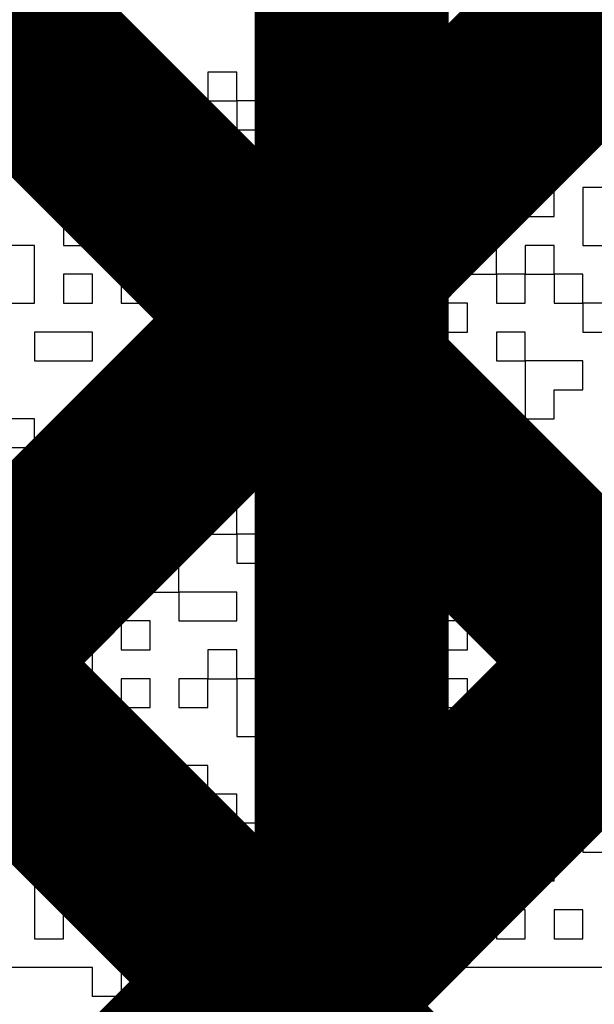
# Model space of a CAD drawing. Header units: millimetres. Extents: x 3.06 to 5.82, y 1.29 to 3.84.
# Tile 67 of 244: x 4.6133 to 4.637, y 1.8527 to 1.8932. Entities that reach past the tile are written whole.
import ezdxf

# ---------------------------------------------------------------- set-up
doc = ezdxf.new("R2010")
doc.units = ezdxf.units.MM
doc.header["$MEASUREMENT"] = 0
for name, color, linetype in [('BottomLayer', 5, 'Continuous'), ('TopLayer', 1, 'Continuous'), ('TopOverlay', 2, 'Continuous')]:
    doc.layers.add(name, color=color, linetype=linetype)

msp = doc.modelspace()

# ---------------------------------------------------------------- linework, layer by layer
at = {"layer": 'BottomLayer', "const_width": 0.008}
for points in [[(4.26286, 1.491), (4.728458, 1.956598)], [(4.548786, 1.956598), (5.014384, 1.491)], [(4.57707, 1.956598), (5.022308, 1.511361)], [(4.602187, 1.886896), (4.671889, 1.956598)], [(4.603589, 1.860014), (4.700174, 1.956598)], [(4.605987, 1.871113), (4.9861, 1.491)]]:
    msp.add_lwpolyline(points, dxfattribs=at)
at = {"layer": 'TopLayer'}
for points, const_width in [([(4.627, 1.857113), (4.627, 1.971887)], 0.008), ([(4.577984, 1.9274), (4.627, 1.878384)], 0.008), ([(4.602534, 1.887243), (4.627, 1.911709)], 0.008), ([(4.602743, 1.859168), (4.627, 1.883425)], 0.008), ([(4.605945, 1.871155), (4.623494, 1.853606)], 0.008), ([(4.617887, 1.848), (4.627, 1.857113)], 0.008), ([(4.627, 1.826), (4.649, 1.848)], 0.022)]:
    msp.add_lwpolyline(points, dxfattribs=dict(at, const_width=const_width))
at = {"layer": 'TopLayer', "const_width": 0.004}
for points in [[(4.625, 1.883425, 1), (4.629, 1.883425, 1)], [(4.625, 1.878384, 1), (4.629, 1.878384, 1)], [(4.625, 1.857113, 1), (4.629, 1.857113, 1)], [(4.625, 1.857113, 1), (4.629, 1.857113, 1)], [(4.621494, 1.853606, 1), (4.625494, 1.853606, 1)]]:
    msp.add_lwpolyline(points, format="xyb", close=True, dxfattribs=at)
at = {"layer": 'TopOverlay'}
for p, q in [((4.613934, 1.892254), (4.613934, 1.893443)), ((4.615123, 1.893443), (4.615123, 1.892254)), ((4.616313, 1.892254), (4.616313, 1.893443)), ((4.631773, 1.893443), (4.631773, 1.892254)), ((4.632962, 1.892254), (4.632962, 1.893443)), ((4.634151, 1.893443), (4.634151, 1.892254)), ((4.635341, 1.892254), (4.635341, 1.893443)), ((4.612745, 1.892254), (4.613934, 1.892254)), ((4.615123, 1.892254), (4.616313, 1.892254)), ((4.616313, 1.892254), (4.616313, 1.891065)), ((4.618691, 1.892254), (4.616313, 1.892254)), ((4.618691, 1.891065), (4.618691, 1.892254)), ((4.627016, 1.892254), (4.625827, 1.892254)), ((4.625827, 1.892254), (4.625827, 1.891065)), ((4.627016, 1.891065), (4.627016, 1.892254)), ((4.629394, 1.892254), (4.628205, 1.892254)), ((4.628205, 1.892254), (4.628205, 1.891065)), ((4.629394, 1.891065), (4.629394, 1.892254)), ((4.631773, 1.892254), (4.630584, 1.892254)), ((4.630584, 1.892254), (4.630584, 1.891065)), ((4.631773, 1.892254), (4.632962, 1.892254)), ((4.631773, 1.891065), (4.631773, 1.892254)), ((4.634151, 1.892254), (4.635341, 1.892254)), ((4.615123, 1.891065), (4.613934, 1.891065)), ((4.613934, 1.891065), (4.613934, 1.889875)), ((4.615123, 1.889875), (4.615123, 1.891065)), ((4.616313, 1.891065), (4.618691, 1.891065)), ((4.622259, 1.891065), (4.62107, 1.891065)), ((4.62107, 1.891065), (4.62107, 1.889875)), ((4.622259, 1.889875), (4.622259, 1.891065)), ((4.624637, 1.891065), (4.623448, 1.891065)), ((4.623448, 1.891065), (4.623448, 1.889875)), ((4.624637, 1.889875), (4.624637, 1.891065)), ((4.625827, 1.891065), (4.627016, 1.891065)), ((4.628205, 1.891065), (4.629394, 1.891065)), ((4.630584, 1.891065), (4.631773, 1.891065)), ((4.634151, 1.891065), (4.632962, 1.891065)), ((4.632962, 1.891065), (4.632962, 1.889875)), ((4.634151, 1.889875), (4.634151, 1.891065)), ((4.63653, 1.891065), (4.635341, 1.891065)), ((4.635341, 1.891065), (4.635341, 1.889875)), ((4.63653, 1.889875), (4.63653, 1.891065)), ((4.613934, 1.889875), (4.613934, 1.888686)), ((4.615123, 1.888686), (4.615123, 1.889875)), ((4.617502, 1.889875), (4.616313, 1.889875)), ((4.616313, 1.889875), (4.616313, 1.888686)), ((4.617502, 1.888686), (4.617502, 1.889875)), ((4.61988, 1.889875), (4.618691, 1.889875)), ((4.618691, 1.889875), (4.618691, 1.888686)), ((4.61988, 1.888686), (4.61988, 1.889875)), ((4.62107, 1.889875), (4.622259, 1.889875)), ((4.622259, 1.889875), (4.622259, 1.888686)), ((4.623448, 1.889875), (4.622259, 1.889875)), ((4.623448, 1.889875), (4.624637, 1.889875)), ((4.623448, 1.888686), (4.623448, 1.889875)), ((4.630584, 1.889875), (4.628205, 1.889875)), ((4.628205, 1.889875), (4.628205, 1.888686)), ((4.630584, 1.888686), (4.630584, 1.889875)), ((4.632962, 1.889875), (4.631773, 1.889875)), ((4.631773, 1.889875), (4.631773, 1.888686)), ((4.632962, 1.889875), (4.634151, 1.889875)), ((4.632962, 1.888686), (4.632962, 1.889875)), ((4.635341, 1.889875), (4.63653, 1.889875)), ((4.63653, 1.889875), (4.63653, 1.888686)), ((4.637719, 1.889875), (4.63653, 1.889875)), ((4.613934, 1.888686), (4.615123, 1.888686)), ((4.616313, 1.888686), (4.617502, 1.888686)), ((4.618691, 1.888686), (4.61988, 1.888686)), ((4.61988, 1.888686), (4.61988, 1.887497)), ((4.62107, 1.888686), (4.61988, 1.888686)), ((4.62107, 1.887497), (4.62107, 1.888686)), ((4.622259, 1.888686), (4.623448, 1.888686)), ((4.625827, 1.888686), (4.624637, 1.888686)), ((4.624637, 1.888686), (4.624637, 1.887497)), ((4.625827, 1.887497), (4.625827, 1.888686)), ((4.628205, 1.888686), (4.630584, 1.888686)), ((4.631773, 1.888686), (4.631773, 1.887497)), ((4.632962, 1.887497), (4.632962, 1.888686)), ((4.63653, 1.888686), (4.635341, 1.888686)), ((4.635341, 1.888686), (4.635341, 1.887497)), ((4.63653, 1.888686), (4.637719, 1.888686)), ((4.63653, 1.887497), (4.63653, 1.888686)), ((4.615123, 1.887497), (4.613934, 1.887497)), ((4.613934, 1.887497), (4.613934, 1.886308)), ((4.615123, 1.886308), (4.615123, 1.887497)), ((4.618691, 1.887497), (4.617502, 1.887497)), ((4.617502, 1.887497), (4.617502, 1.886308)), ((4.618691, 1.886308), (4.618691, 1.887497)), ((4.61988, 1.887497), (4.62107, 1.887497)), ((4.62107, 1.887497), (4.62107, 1.886308)), ((4.623448, 1.887497), (4.62107, 1.887497)), ((4.623448, 1.886308), (4.623448, 1.887497)), ((4.624637, 1.887497), (4.624637, 1.886308)), ((4.625827, 1.886308), (4.625827, 1.887497)), ((4.628205, 1.887497), (4.627016, 1.887497)), ((4.627016, 1.887497), (4.627016, 1.886308)), ((4.628205, 1.886308), (4.628205, 1.887497)), ((4.631773, 1.887497), (4.632962, 1.887497)), ((4.632962, 1.887497), (4.632962, 1.886308)), ((4.634151, 1.887497), (4.632962, 1.887497)), ((4.634151, 1.886308), (4.634151, 1.887497)), ((4.635341, 1.887497), (4.63653, 1.887497)), ((4.613934, 1.886308), (4.615123, 1.886308)), ((4.617502, 1.886308), (4.616313, 1.886308)), ((4.616313, 1.886308), (4.616313, 1.885118)), ((4.617502, 1.886308), (4.618691, 1.886308)), ((4.617502, 1.885118), (4.617502, 1.886308)), ((4.62107, 1.886308), (4.623448, 1.886308)), ((4.624637, 1.886308), (4.625827, 1.886308)), ((4.627016, 1.886308), (4.628205, 1.886308)), ((4.631773, 1.886308), (4.630584, 1.886308)), ((4.630584, 1.886308), (4.630584, 1.885118)), ((4.631773, 1.885118), (4.631773, 1.886308)), ((4.632962, 1.886308), (4.634151, 1.886308)), ((4.634151, 1.886308), (4.634151, 1.885118)), ((4.635341, 1.886308), (4.634151, 1.886308)), ((4.635341, 1.885118), (4.635341, 1.886308)), ((4.637719, 1.886308), (4.63653, 1.886308)), ((4.63653, 1.886308), (4.63653, 1.885118)), ((4.616313, 1.885118), (4.615123, 1.885118)), ((4.615123, 1.885118), (4.615123, 1.883929)), ((4.616313, 1.885118), (4.617502, 1.885118)), ((4.616313, 1.883929), (4.616313, 1.885118)), ((4.617502, 1.885118), (4.617502, 1.883929)), ((4.61988, 1.885118), (4.617502, 1.885118)), ((4.61988, 1.883929), (4.61988, 1.885118)), ((4.622259, 1.885118), (4.62107, 1.885118)), ((4.62107, 1.885118), (4.62107, 1.883929)), ((4.622259, 1.883929), (4.622259, 1.885118)), ((4.625827, 1.885118), (4.624637, 1.885118)), ((4.624637, 1.885118), (4.624637, 1.883929)), ((4.625827, 1.883929), (4.625827, 1.885118)), ((4.628205, 1.885118), (4.627016, 1.885118)), ((4.627016, 1.885118), (4.627016, 1.883929)), ((4.628205, 1.883929), (4.628205, 1.885118)), ((4.630584, 1.885118), (4.629394, 1.885118)), ((4.629394, 1.885118), (4.629394, 1.883929)), ((4.630584, 1.885118), (4.631773, 1.885118)), ((4.630584, 1.883929), (4.630584, 1.885118)), ((4.634151, 1.885118), (4.635341, 1.885118)), ((4.63653, 1.885118), (4.63653, 1.883929)), ((4.613934, 1.883929), (4.612745, 1.883929)), ((4.613934, 1.88274), (4.613934, 1.883929)), ((4.615123, 1.883929), (4.616313, 1.883929)), ((4.617502, 1.883929), (4.61988, 1.883929)), ((4.62107, 1.883929), (4.622259, 1.883929)), ((4.622259, 1.883929), (4.622259, 1.88274)), ((4.623448, 1.883929), (4.622259, 1.883929)), ((4.623448, 1.88274), (4.623448, 1.883929)), ((4.624637, 1.883929), (4.624637, 1.88274)), ((4.625827, 1.88274), (4.625827, 1.883929)), ((4.627016, 1.883929), (4.628205, 1.883929)), ((4.629394, 1.883929), (4.630584, 1.883929)), ((4.632962, 1.883929), (4.631773, 1.883929)), ((4.631773, 1.883929), (4.631773, 1.88274)), ((4.632962, 1.88274), (4.632962, 1.883929)), ((4.635341, 1.883929), (4.634151, 1.883929)), ((4.634151, 1.883929), (4.634151, 1.88274)), ((4.635341, 1.88274), (4.635341, 1.883929)), ((4.63653, 1.883929), (4.637719, 1.883929)), ((4.613934, 1.881551), (4.613934, 1.88274)), ((4.616313, 1.88274), (4.615123, 1.88274)), ((4.615123, 1.88274), (4.615123, 1.881551)), ((4.616313, 1.881551), (4.616313, 1.88274)), ((4.618691, 1.88274), (4.617502, 1.88274)), ((4.617502, 1.88274), (4.617502, 1.881551)), ((4.618691, 1.881551), (4.618691, 1.88274)), ((4.622259, 1.88274), (4.623448, 1.88274)), ((4.624637, 1.88274), (4.624637, 1.881551)), ((4.625827, 1.881551), (4.625827, 1.88274)), ((4.631773, 1.88274), (4.632962, 1.88274)), ((4.632962, 1.88274), (4.632962, 1.881551)), ((4.634151, 1.88274), (4.632962, 1.88274)), ((4.634151, 1.881551), (4.634151, 1.88274)), ((4.634151, 1.88274), (4.635341, 1.88274)), ((4.635341, 1.88274), (4.635341, 1.881551)), ((4.63653, 1.88274), (4.635341, 1.88274)), ((4.63653, 1.881551), (4.63653, 1.88274)), ((4.612745, 1.881551), (4.613934, 1.881551)), ((4.615123, 1.881551), (4.616313, 1.881551)), ((4.617502, 1.881551), (4.618691, 1.881551)), ((4.62107, 1.881551), (4.61988, 1.881551)), ((4.61988, 1.881551), (4.61988, 1.880361)), ((4.62107, 1.880361), (4.62107, 1.881551)), ((4.623448, 1.881551), (4.622259, 1.881551)), ((4.622259, 1.881551), (4.622259, 1.880361)), ((4.623448, 1.880361), (4.623448, 1.881551)), ((4.624637, 1.881551), (4.625827, 1.881551)), ((4.629394, 1.881551), (4.628205, 1.881551)), ((4.628205, 1.881551), (4.628205, 1.880361)), ((4.629394, 1.880361), (4.629394, 1.881551)), ((4.631773, 1.881551), (4.630584, 1.881551)), ((4.630584, 1.881551), (4.630584, 1.880361)), ((4.631773, 1.880361), (4.631773, 1.881551)), ((4.632962, 1.881551), (4.634151, 1.881551)), ((4.635341, 1.881551), (4.63653, 1.881551)), ((4.63653, 1.881551), (4.63653, 1.880361)), ((4.637719, 1.881551), (4.63653, 1.881551)), ((4.616313, 1.880361), (4.613934, 1.880361)), ((4.613934, 1.880361), (4.613934, 1.879172)), ((4.616313, 1.879172), (4.616313, 1.880361)), ((4.61988, 1.880361), (4.62107, 1.880361)), ((4.62107, 1.880361), (4.62107, 1.879172)), ((4.622259, 1.880361), (4.62107, 1.880361)), ((4.622259, 1.880361), (4.623448, 1.880361)), ((4.622259, 1.879172), (4.622259, 1.880361)), ((4.623448, 1.880361), (4.623448, 1.879172)), ((4.624637, 1.880361), (4.623448, 1.880361)), ((4.624637, 1.879172), (4.624637, 1.880361)), ((4.628205, 1.880361), (4.625827, 1.880361)), ((4.625827, 1.880361), (4.625827, 1.879172)), ((4.628205, 1.880361), (4.629394, 1.880361)), ((4.628205, 1.879172), (4.628205, 1.880361)), ((4.630584, 1.880361), (4.631773, 1.880361)), ((4.634151, 1.880361), (4.632962, 1.880361)), ((4.632962, 1.880361), (4.632962, 1.879172)), ((4.634151, 1.879172), (4.634151, 1.880361)), ((4.63653, 1.880361), (4.637719, 1.880361)), ((4.613934, 1.879172), (4.616313, 1.879172)), ((4.61988, 1.879172), (4.618691, 1.879172)), ((4.618691, 1.879172), (4.618691, 1.877983)), ((4.61988, 1.877983), (4.61988, 1.879172)), ((4.62107, 1.879172), (4.622259, 1.879172)), ((4.623448, 1.879172), (4.624637, 1.879172)), ((4.625827, 1.879172), (4.628205, 1.879172)), ((4.631773, 1.879172), (4.630584, 1.879172)), ((4.630584, 1.879172), (4.630584, 1.877983)), ((4.631773, 1.877983), (4.631773, 1.879172)), ((4.632962, 1.879172), (4.634151, 1.879172)), ((4.634151, 1.879172), (4.634151, 1.877983)), ((4.63653, 1.879172), (4.634151, 1.879172)), ((4.63653, 1.877983), (4.63653, 1.879172)), ((4.617502, 1.877983), (4.616313, 1.877983)), ((4.616313, 1.877983), (4.616313, 1.876794)), ((4.617502, 1.876794), (4.617502, 1.877983)), ((4.618691, 1.877983), (4.618691, 1.876794)), ((4.61988, 1.876794), (4.61988, 1.877983)), ((4.622259, 1.877983), (4.62107, 1.877983)), ((4.62107, 1.877983), (4.62107, 1.876794)), ((4.622259, 1.876794), (4.622259, 1.877983)), ((4.630584, 1.877983), (4.630584, 1.876794)), ((4.631773, 1.876794), (4.631773, 1.877983)), ((4.634151, 1.877983), (4.634151, 1.876794)), ((4.635341, 1.876794), (4.635341, 1.877983)), ((4.635341, 1.877983), (4.63653, 1.877983)), ((4.613934, 1.876794), (4.611556, 1.876794)), ((4.613934, 1.875604), (4.613934, 1.876794)), ((4.616313, 1.876794), (4.617502, 1.876794)), ((4.618691, 1.876794), (4.61988, 1.876794)), ((4.62107, 1.876794), (4.622259, 1.876794)), ((4.624637, 1.876794), (4.623448, 1.876794)), ((4.623448, 1.876794), (4.623448, 1.875604)), ((4.624637, 1.875604), (4.624637, 1.876794)), ((4.628205, 1.876794), (4.625827, 1.876794)), ((4.625827, 1.876794), (4.625827, 1.875604)), ((4.628205, 1.875604), (4.628205, 1.876794)), ((4.630584, 1.876794), (4.631773, 1.876794)), ((4.634151, 1.876794), (4.632962, 1.876794)), ((4.632962, 1.876794), (4.632962, 1.875604)), ((4.634151, 1.876794), (4.635341, 1.876794)), ((4.634151, 1.875604), (4.634151, 1.876794)), ((4.611556, 1.875604), (4.613934, 1.875604)), ((4.613934, 1.875604), (4.613934, 1.874415)), ((4.615123, 1.875604), (4.613934, 1.875604)), ((4.615123, 1.874415), (4.615123, 1.875604)), ((4.617502, 1.875604), (4.616313, 1.875604)), ((4.616313, 1.875604), (4.616313, 1.874415)), ((4.617502, 1.874415), (4.617502, 1.875604)), ((4.61988, 1.875604), (4.618691, 1.875604)), ((4.618691, 1.875604), (4.618691, 1.874415)), ((4.61988, 1.874415), (4.61988, 1.875604)), ((4.623448, 1.875604), (4.622259, 1.875604)), ((4.622259, 1.875604), (4.622259, 1.874415)), ((4.623448, 1.875604), (4.624637, 1.875604)), ((4.623448, 1.874415), (4.623448, 1.875604)), ((4.625827, 1.875604), (4.628205, 1.875604)), ((4.628205, 1.875604), (4.628205, 1.874415)), ((4.629394, 1.875604), (4.628205, 1.875604)), ((4.629394, 1.874415), (4.629394, 1.875604)), ((4.631773, 1.875604), (4.630584, 1.875604)), ((4.630584, 1.875604), (4.630584, 1.874415)), ((4.631773, 1.874415), (4.631773, 1.875604)), ((4.632962, 1.875604), (4.634151, 1.875604)), ((4.613934, 1.874415), (4.615123, 1.874415)), ((4.616313, 1.874415), (4.617502, 1.874415)), ((4.618691, 1.874415), (4.618691, 1.873226)), ((4.61988, 1.873226), (4.61988, 1.874415)), ((4.622259, 1.874415), (4.62107, 1.874415)), ((4.62107, 1.874415), (4.62107, 1.873226)), ((4.622259, 1.874415), (4.623448, 1.874415)), ((4.622259, 1.873226), (4.622259, 1.874415)), ((4.625827, 1.874415), (4.624637, 1.874415)), ((4.624637, 1.874415), (4.624637, 1.873226)), ((4.625827, 1.873226), (4.625827, 1.874415)), ((4.628205, 1.874415), (4.629394, 1.874415)), ((4.630584, 1.874415), (4.631773, 1.874415)), ((4.634151, 1.874415), (4.632962, 1.874415)), ((4.632962, 1.874415), (4.632962, 1.873226)), ((4.634151, 1.873226), (4.634151, 1.874415)), ((4.63653, 1.874415), (4.635341, 1.874415)), ((4.635341, 1.874415), (4.635341, 1.873226)), ((4.63653, 1.873226), (4.63653, 1.874415)), ((4.618691, 1.873226), (4.618691, 1.872037)), ((4.61988, 1.872037), (4.61988, 1.873226)), ((4.62107, 1.873226), (4.62107, 1.872037)), ((4.622259, 1.872037), (4.622259, 1.873226)), ((4.624637, 1.873226), (4.624637, 1.872037)), ((4.625827, 1.872037), (4.625827, 1.873226)), ((4.632962, 1.873226), (4.631773, 1.873226)), ((4.631773, 1.873226), (4.631773, 1.872037)), ((4.632962, 1.873226), (4.634151, 1.873226)), ((4.632962, 1.872037), (4.632962, 1.873226)), ((4.635341, 1.873226), (4.63653, 1.873226)), ((4.615123, 1.872037), (4.613934, 1.872037)), ((4.613934, 1.872037), (4.613934, 1.870847)), ((4.615123, 1.870847), (4.615123, 1.872037)), ((4.617502, 1.872037), (4.616313, 1.872037)), ((4.616313, 1.872037), (4.616313, 1.870847)), ((4.617502, 1.870847), (4.617502, 1.872037)), ((4.618691, 1.872037), (4.61988, 1.872037)), ((4.62107, 1.872037), (4.622259, 1.872037)), ((4.622259, 1.872037), (4.622259, 1.870847)), ((4.623448, 1.872037), (4.622259, 1.872037)), ((4.623448, 1.870847), (4.623448, 1.872037)), ((4.624637, 1.872037), (4.625827, 1.872037)), ((4.629394, 1.872037), (4.628205, 1.872037)), ((4.628205, 1.872037), (4.628205, 1.870847)), ((4.629394, 1.870847), (4.629394, 1.872037)), ((4.631773, 1.872037), (4.630584, 1.872037)), ((4.630584, 1.872037), (4.630584, 1.870847)), ((4.631773, 1.872037), (4.632962, 1.872037)), ((4.631773, 1.870847), (4.631773, 1.872037)), ((4.63653, 1.872037), (4.635341, 1.872037)), ((4.635341, 1.872037), (4.635341, 1.870847)), ((4.63653, 1.870847), (4.63653, 1.872037)), ((4.613934, 1.870847), (4.613934, 1.869658)), ((4.615123, 1.869658), (4.615123, 1.870847)), ((4.616313, 1.870847), (4.617502, 1.870847)), ((4.61988, 1.870847), (4.618691, 1.870847)), ((4.618691, 1.870847), (4.618691, 1.869658)), ((4.61988, 1.869658), (4.61988, 1.870847)), ((4.622259, 1.870847), (4.623448, 1.870847)), ((4.628205, 1.870847), (4.628205, 1.869658)), ((4.629394, 1.869658), (4.629394, 1.870847)), ((4.630584, 1.870847), (4.630584, 1.869658)), ((4.631773, 1.869658), (4.631773, 1.870847)), ((4.634151, 1.870847), (4.632962, 1.870847)), ((4.632962, 1.870847), (4.632962, 1.869658)), ((4.634151, 1.869658), (4.634151, 1.870847)), ((4.635341, 1.870847), (4.63653, 1.870847)), ((4.613934, 1.869658), (4.615123, 1.869658)), ((4.617502, 1.869658), (4.616313, 1.869658)), ((4.616313, 1.869658), (4.616313, 1.868469)), ((4.617502, 1.868469), (4.617502, 1.869658)), ((4.618691, 1.869658), (4.61988, 1.869658)), ((4.61988, 1.869658), (4.61988, 1.868469)), ((4.622259, 1.869658), (4.61988, 1.869658)), ((4.622259, 1.868469), (4.622259, 1.869658)), ((4.624637, 1.869658), (4.623448, 1.869658)), ((4.623448, 1.869658), (4.623448, 1.868469)), ((4.624637, 1.868469), (4.624637, 1.869658)), ((4.627016, 1.869658), (4.625827, 1.869658)), ((4.625827, 1.869658), (4.625827, 1.868469)), ((4.627016, 1.868469), (4.627016, 1.869658)), ((4.628205, 1.869658), (4.629394, 1.869658)), ((4.630584, 1.869658), (4.631773, 1.869658)), ((4.632962, 1.869658), (4.634151, 1.869658)), ((4.634151, 1.869658), (4.634151, 1.868469)), ((4.635341, 1.869658), (4.634151, 1.869658)), ((4.635341, 1.868469), (4.635341, 1.869658)), ((4.615123, 1.868469), (4.613934, 1.868469)), ((4.613934, 1.868469), (4.613934, 1.867279)), ((4.615123, 1.867279), (4.615123, 1.868469)), ((4.616313, 1.868469), (4.617502, 1.868469)), ((4.617502, 1.868469), (4.617502, 1.867279)), ((4.618691, 1.868469), (4.617502, 1.868469)), ((4.618691, 1.867279), (4.618691, 1.868469)), ((4.61988, 1.868469), (4.622259, 1.868469)), ((4.623448, 1.868469), (4.624637, 1.868469)), ((4.625827, 1.868469), (4.627016, 1.868469)), ((4.631773, 1.868469), (4.630584, 1.868469)), ((4.630584, 1.868469), (4.630584, 1.867279)), ((4.631773, 1.867279), (4.631773, 1.868469)), ((4.634151, 1.868469), (4.632962, 1.868469)), ((4.632962, 1.868469), (4.632962, 1.867279)), ((4.634151, 1.868469), (4.635341, 1.868469)), ((4.634151, 1.867279), (4.634151, 1.868469)), ((4.635341, 1.868469), (4.635341, 1.867279)), ((4.63653, 1.868469), (4.635341, 1.868469)), ((4.63653, 1.867279), (4.63653, 1.868469)), ((4.613934, 1.867279), (4.615123, 1.867279)), ((4.615123, 1.867279), (4.615123, 1.86609)), ((4.616313, 1.867279), (4.615123, 1.867279)), ((4.616313, 1.86609), (4.616313, 1.867279)), ((4.617502, 1.867279), (4.618691, 1.867279)), ((4.622259, 1.867279), (4.62107, 1.867279)), ((4.62107, 1.867279), (4.62107, 1.86609)), ((4.622259, 1.86609), (4.622259, 1.867279)), ((4.624637, 1.867279), (4.623448, 1.867279)), ((4.623448, 1.867279), (4.623448, 1.86609)), ((4.624637, 1.86609), (4.624637, 1.867279)), ((4.628205, 1.867279), (4.625827, 1.867279)), ((4.625827, 1.867279), (4.625827, 1.86609)), ((4.628205, 1.86609), (4.628205, 1.867279)), ((4.630584, 1.867279), (4.631773, 1.867279)), ((4.632962, 1.867279), (4.634151, 1.867279)), ((4.635341, 1.867279), (4.63653, 1.867279)), ((4.615123, 1.86609), (4.616313, 1.86609)), ((4.618691, 1.86609), (4.617502, 1.86609)), ((4.617502, 1.86609), (4.617502, 1.864901)), ((4.618691, 1.864901), (4.618691, 1.86609)), ((4.62107, 1.86609), (4.61988, 1.86609)), ((4.61988, 1.86609), (4.61988, 1.864901)), ((4.62107, 1.864901), (4.62107, 1.86609)), ((4.62107, 1.86609), (4.622259, 1.86609)), ((4.622259, 1.86609), (4.622259, 1.864901)), ((4.623448, 1.86609), (4.622259, 1.86609)), ((4.623448, 1.86609), (4.624637, 1.86609)), ((4.623448, 1.864901), (4.623448, 1.86609)), ((4.625827, 1.86609), (4.628205, 1.86609)), ((4.631773, 1.86609), (4.630584, 1.86609)), ((4.630584, 1.86609), (4.630584, 1.864901)), ((4.631773, 1.864901), (4.631773, 1.86609)), ((4.634151, 1.86609), (4.632962, 1.86609)), ((4.632962, 1.86609), (4.632962, 1.864901)), ((4.634151, 1.864901), (4.634151, 1.86609)), ((4.637719, 1.86609), (4.63653, 1.86609)), ((4.63653, 1.86609), (4.63653, 1.864901)), ((4.613934, 1.864901), (4.612745, 1.864901)), ((4.613934, 1.863712), (4.613934, 1.864901)), ((4.616313, 1.864901), (4.615123, 1.864901)), ((4.615123, 1.864901), (4.615123, 1.863712)), ((4.616313, 1.863712), (4.616313, 1.864901)), ((4.617502, 1.864901), (4.618691, 1.864901)), ((4.61988, 1.864901), (4.62107, 1.864901)), ((4.622259, 1.864901), (4.622259, 1.863712)), ((4.623448, 1.863712), (4.623448, 1.864901)), ((4.627016, 1.864901), (4.625827, 1.864901)), ((4.625827, 1.864901), (4.625827, 1.863712)), ((4.627016, 1.863712), (4.627016, 1.864901)), ((4.629394, 1.864901), (4.628205, 1.864901)), ((4.628205, 1.864901), (4.628205, 1.863712)), ((4.629394, 1.863712), (4.629394, 1.864901)), ((4.630584, 1.864901), (4.631773, 1.864901)), ((4.632962, 1.864901), (4.632962, 1.863712)), ((4.634151, 1.863712), (4.634151, 1.864901)), ((4.63653, 1.864901), (4.635341, 1.864901)), ((4.635341, 1.864901), (4.635341, 1.863712)), ((4.63653, 1.864901), (4.637719, 1.864901)), ((4.63653, 1.863712), (4.63653, 1.864901)), ((4.613934, 1.862523), (4.613934, 1.863712)), ((4.615123, 1.863712), (4.615123, 1.862523)), ((4.616313, 1.862523), (4.616313, 1.863712)), ((4.622259, 1.863712), (4.623448, 1.863712)), ((4.623448, 1.863712), (4.623448, 1.862523)), ((4.624637, 1.863712), (4.623448, 1.863712)), ((4.624637, 1.862523), (4.624637, 1.863712)), ((4.625827, 1.863712), (4.627016, 1.863712)), ((4.628205, 1.863712), (4.629394, 1.863712)), ((4.629394, 1.863712), (4.629394, 1.862523)), ((4.630584, 1.863712), (4.629394, 1.863712)), ((4.630584, 1.862523), (4.630584, 1.863712)), ((4.632962, 1.863712), (4.631773, 1.863712)), ((4.631773, 1.863712), (4.631773, 1.862523)), ((4.632962, 1.863712), (4.634151, 1.863712)), ((4.632962, 1.862523), (4.632962, 1.863712)), ((4.634151, 1.863712), (4.634151, 1.862523)), ((4.635341, 1.863712), (4.634151, 1.863712)), ((4.635341, 1.863712), (4.63653, 1.863712)), ((4.635341, 1.862523), (4.635341, 1.863712)), ((4.612745, 1.862523), (4.613934, 1.862523)), ((4.615123, 1.862523), (4.616313, 1.862523)), ((4.618691, 1.862523), (4.617502, 1.862523)), ((4.617502, 1.862523), (4.617502, 1.861333)), ((4.618691, 1.861333), (4.618691, 1.862523)), ((4.62107, 1.862523), (4.61988, 1.862523)), ((4.61988, 1.862523), (4.61988, 1.861333)), ((4.62107, 1.861333), (4.62107, 1.862523)), ((4.623448, 1.862523), (4.624637, 1.862523)), ((4.624637, 1.862523), (4.624637, 1.861333)), ((4.625827, 1.862523), (4.624637, 1.862523)), ((4.625827, 1.861333), (4.625827, 1.862523)), ((4.629394, 1.862523), (4.628205, 1.862523)), ((4.628205, 1.862523), (4.628205, 1.861333)), ((4.629394, 1.862523), (4.630584, 1.862523)), ((4.629394, 1.861333), (4.629394, 1.862523)), ((4.631773, 1.862523), (4.632962, 1.862523)), ((4.634151, 1.862523), (4.635341, 1.862523)), ((4.637719, 1.862523), (4.63653, 1.862523)), ((4.63653, 1.862523), (4.63653, 1.861333)), ((4.616313, 1.861333), (4.615123, 1.861333)), ((4.615123, 1.861333), (4.615123, 1.860144)), ((4.616313, 1.860144), (4.616313, 1.861333)), ((4.617502, 1.861333), (4.618691, 1.861333)), ((4.61988, 1.861333), (4.62107, 1.861333)), ((4.62107, 1.861333), (4.62107, 1.860144)), ((4.622259, 1.861333), (4.62107, 1.861333)), ((4.622259, 1.860144), (4.622259, 1.861333)), ((4.624637, 1.861333), (4.625827, 1.861333)), ((4.628205, 1.861333), (4.629394, 1.861333)), ((4.631773, 1.861333), (4.630584, 1.861333)), ((4.630584, 1.861333), (4.630584, 1.860144)), ((4.631773, 1.860144), (4.631773, 1.861333)), ((4.635341, 1.861333), (4.634151, 1.861333)), ((4.634151, 1.861333), (4.634151, 1.860144)), ((4.635341, 1.860144), (4.635341, 1.861333)), ((4.63653, 1.861333), (4.637719, 1.861333)), ((4.615123, 1.860144), (4.613934, 1.860144)), ((4.613934, 1.860144), (4.613934, 1.858955)), ((4.615123, 1.860144), (4.616313, 1.860144)), ((4.615123, 1.858955), (4.615123, 1.860144)), ((4.618691, 1.860144), (4.617502, 1.860144)), ((4.617502, 1.860144), (4.617502, 1.858955)), ((4.618691, 1.858955), (4.618691, 1.860144)), ((4.62107, 1.860144), (4.622259, 1.860144)), ((4.622259, 1.860144), (4.622259, 1.858955)), ((4.623448, 1.860144), (4.622259, 1.860144)), ((4.623448, 1.858955), (4.623448, 1.860144)), ((4.625827, 1.860144), (4.624637, 1.860144)), ((4.624637, 1.860144), (4.624637, 1.858955)), ((4.625827, 1.858955), (4.625827, 1.860144)), ((4.628205, 1.860144), (4.627016, 1.860144)), ((4.627016, 1.860144), (4.627016, 1.858955)), ((4.628205, 1.858955), (4.628205, 1.860144)), ((4.630584, 1.860144), (4.631773, 1.860144)), ((4.631773, 1.860144), (4.631773, 1.858955)), ((4.632962, 1.860144), (4.631773, 1.860144)), ((4.632962, 1.858955), (4.632962, 1.860144)), ((4.634151, 1.860144), (4.634151, 1.858955)), ((4.635341, 1.858955), (4.635341, 1.860144)), ((4.637719, 1.860144), (4.63653, 1.860144)), ((4.63653, 1.860144), (4.63653, 1.858955)), ((4.613934, 1.858955), (4.615123, 1.858955)), ((4.617502, 1.858955), (4.616313, 1.858955)), ((4.616313, 1.858955), (4.616313, 1.857765)), ((4.617502, 1.858955), (4.618691, 1.858955)), ((4.617502, 1.857765), (4.617502, 1.858955)), ((4.622259, 1.858955), (4.61988, 1.858955)), ((4.61988, 1.858955), (4.61988, 1.857765)), ((4.622259, 1.858955), (4.623448, 1.858955)), ((4.622259, 1.857765), (4.622259, 1.858955)), ((4.624637, 1.858955), (4.624637, 1.857765)), ((4.625827, 1.857765), (4.625827, 1.858955)), ((4.627016, 1.858955), (4.628205, 1.858955)), ((4.631773, 1.858955), (4.632962, 1.858955)), ((4.634151, 1.858955), (4.634151, 1.857765)), ((4.635341, 1.857765), (4.635341, 1.858955)), ((4.63653, 1.858955), (4.637719, 1.858955)), ((4.615123, 1.857765), (4.613934, 1.857765)), ((4.613934, 1.857765), (4.613934, 1.856576)), ((4.615123, 1.856576), (4.615123, 1.857765)), ((4.616313, 1.857765), (4.617502, 1.857765)), ((4.61988, 1.857765), (4.618691, 1.857765)), ((4.618691, 1.857765), (4.618691, 1.856576)), ((4.61988, 1.857765), (4.622259, 1.857765)), ((4.61988, 1.856576), (4.61988, 1.857765)), ((4.624637, 1.857765), (4.623448, 1.857765)), ((4.623448, 1.857765), (4.623448, 1.856576)), ((4.624637, 1.857765), (4.625827, 1.857765)), ((4.624637, 1.856576), (4.624637, 1.857765)), ((4.630584, 1.857765), (4.628205, 1.857765)), ((4.628205, 1.857765), (4.628205, 1.856576)), ((4.630584, 1.856576), (4.630584, 1.857765)), ((4.632962, 1.857765), (4.631773, 1.857765)), ((4.631773, 1.857765), (4.631773, 1.856576)), ((4.632962, 1.856576), (4.632962, 1.857765)), ((4.634151, 1.857765), (4.635341, 1.857765)), ((4.613934, 1.856576), (4.613934, 1.855387)), ((4.615123, 1.855387), (4.615123, 1.856576)), ((4.617502, 1.856576), (4.616313, 1.856576)), ((4.616313, 1.856576), (4.616313, 1.855387)), ((4.617502, 1.855387), (4.617502, 1.856576)), ((4.618691, 1.856576), (4.61988, 1.856576)), ((4.623448, 1.856576), (4.624637, 1.856576)), ((4.628205, 1.856576), (4.630584, 1.856576)), ((4.631773, 1.856576), (4.632962, 1.856576)), ((4.632962, 1.856576), (4.632962, 1.855387)), ((4.634151, 1.856576), (4.632962, 1.856576)), ((4.634151, 1.855387), (4.634151, 1.856576)), ((4.63653, 1.856576), (4.635341, 1.856576)), ((4.635341, 1.856576), (4.635341, 1.855387)), ((4.63653, 1.855387), (4.63653, 1.856576)), ((4.613934, 1.855387), (4.615123, 1.855387)), ((4.616313, 1.855387), (4.617502, 1.855387)), ((4.61988, 1.855387), (4.618691, 1.855387)), ((4.618691, 1.855387), (4.618691, 1.854198)), ((4.61988, 1.854198), (4.61988, 1.855387)), ((4.624637, 1.855387), (4.623448, 1.855387)), ((4.623448, 1.855387), (4.623448, 1.854198)), ((4.624637, 1.854198), (4.624637, 1.855387)), ((4.628205, 1.855387), (4.625827, 1.855387)), ((4.625827, 1.855387), (4.625827, 1.854198)), ((4.628205, 1.854198), (4.628205, 1.855387)), ((4.630584, 1.855387), (4.629394, 1.855387)), ((4.629394, 1.855387), (4.629394, 1.854198)), ((4.630584, 1.854198), (4.630584, 1.855387)), ((4.632962, 1.855387), (4.634151, 1.855387)), ((4.635341, 1.855387), (4.63653, 1.855387)), ((4.616313, 1.854198), (4.611556, 1.854198)), ((4.616313, 1.853009), (4.616313, 1.854198)), ((4.618691, 1.854198), (4.617502, 1.854198)), ((4.617502, 1.854198), (4.617502, 1.853009)), ((4.623448, 1.854198), (4.61988, 1.854198)), ((4.625827, 1.854198), (4.624637, 1.854198)), ((4.629394, 1.854198), (4.628205, 1.854198)), ((4.637719, 1.854198), (4.630584, 1.854198)), ((4.617502, 1.853009), (4.616313, 1.853009))]:
    msp.add_line(p, q, dxfattribs=at)

doc.saveas('drawing.dxf')
